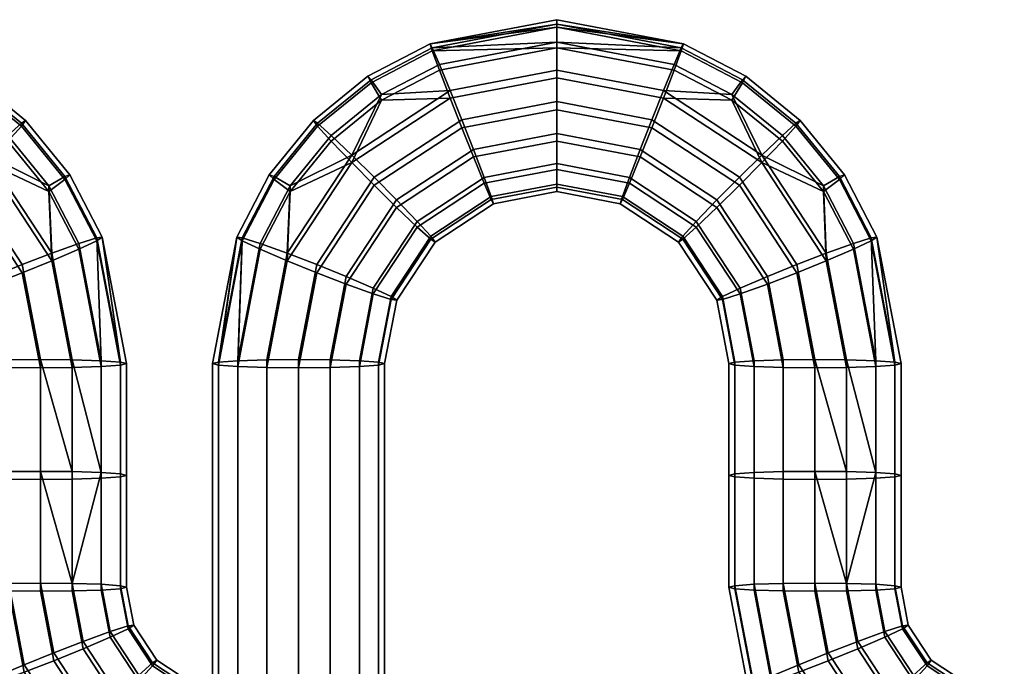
# Model space of a CAD drawing. Header units: millimetres. Extents: x -367 to 346, y -460 to 271.
# Tile 95 of 155: x -328 to -299, y -6 to 13. Entities that reach past the tile are written whole.
import ezdxf

# ---------------------------------------------------------------- set-up
doc = ezdxf.new("R2010")
doc.units = ezdxf.units.MM
doc.layers.add('spojky1', color=7, linetype='Continuous')
doc.layers.add('spojky2', color=7, linetype='Continuous')

msp = doc.modelspace()

# ---------------------------------------------------------------- meshes
at = {"layer": 'spojky1'}
mesh = msp.add_polyface(dxfattribs=at)
corners = [(-315.599, 11.024, 410.514), (-315.261, 10.178, 410.729), (-312.5, 10.704, 410.705), (-312.5, 11.615, 410.486), (-315.911, 11.785, 409.92), (-312.5, 12.435, 409.89), (-316.116, 12.262, 409.049), (-312.5, 12.951, 409.017), (-316.181, 12.382, 408.123), (-312.5, 12.864, 407.179), (-316.116, 12.175, 407.211), (-312.5, 12.268, 406.358), (-315.911, 11.618, 406.389), (-315.599, 10.805, 405.87), (-312.5, 11.396, 405.842), (-315.261, 9.942, 405.735), (-312.5, 10.468, 405.71), (-314.922, 9.096, 405.951), (-312.5, 9.557, 405.929), (-314.61, 8.335, 406.544), (-312.5, 8.737, 406.525), (-314.405, 7.858, 407.415), (-312.5, 8.221, 407.398), (-314.922, 9.315, 410.594), (-314.61, 8.501, 410.075), (-312.5, 8.903, 410.056), (-312.5, 9.776, 410.573), (-318.454, 9.151, 410.602), (-317.803, 8.509, 410.808), (-317.588, 10.915, 409.962), (-319.053, 9.724, 410.018), (-317.893, 11.339, 409.093), (-319.447, 10.077, 409.153), (-317.99, 11.442, 408.167), (-319.571, 10.158, 408.228), (-319.447, 9.99, 407.314), (-317.893, 11.253, 407.255), (-319.053, 9.557, 406.486), (-317.588, 10.748, 406.43), (-318.454, 8.932, 405.958), (-317.803, 8.274, 405.814), (-317.153, 7.632, 406.02), (-316.553, 7.06, 406.604), (-317.153, 7.851, 410.663), (-316.553, 7.226, 410.136), (-320.245, 8.26, 410.087), (-320.711, 8.525, 409.226), (-320.857, 8.578, 408.302), (-320.711, 8.438, 407.387), (-320.245, 8.093, 406.555)]
mesh.append_faces([[corners[k] for k in face] for face in [(0, 1, 2, 3), (4, 0, 3, 5), (5, 6, 4, 4), (7, 8, 6, 6), (8, 9, 10, 10), (10, 11, 12, 12), (13, 12, 11, 14), (15, 13, 14, 16), (17, 15, 16, 18), (19, 17, 18, 20), (21, 19, 20, 22), (23, 24, 25, 26), (1, 23, 26, 2), (27, 28, 1, 0), (29, 0, 4, 4), (27, 29, 30, 30), (0, 29, 27, 27), (31, 29, 4, 6), (32, 30, 29, 31), (33, 31, 6, 8), (34, 32, 31, 33), (35, 34, 33, 36), (36, 33, 8, 10), (37, 35, 36, 38), (38, 36, 10, 12), (38, 39, 37, 37), (13, 38, 12, 12), (39, 38, 13, 13), (40, 39, 13, 15), (41, 40, 15, 17), (42, 41, 17, 19), (43, 44, 24, 23), (28, 43, 23, 1), (45, 27, 30, 30), (46, 45, 30, 32), (47, 46, 32, 34), (48, 47, 34, 35), (49, 48, 35, 37), (39, 49, 37, 37)]])
mesh = msp.add_polyface(dxfattribs=at)
corners = [(-309.401, 11.024, 410.514), (-309.739, 10.178, 410.729), (-307.197, 8.509, 410.808), (-306.546, 9.151, 410.602), (-307.412, 10.914, 409.962), (-309.089, 11.785, 409.92), (-308.884, 12.262, 409.049), (-307.107, 11.339, 409.093), (-308.819, 12.382, 408.123), (-307.01, 11.442, 408.167), (-308.884, 12.175, 407.211), (-307.107, 11.252, 407.255), (-309.089, 11.618, 406.389), (-307.412, 10.748, 406.43), (-309.401, 10.805, 405.87), (-306.546, 8.932, 405.958), (-309.739, 9.942, 405.735), (-307.197, 8.274, 405.814), (-310.078, 9.096, 405.951), (-307.847, 7.632, 406.02), (-310.39, 8.335, 406.544), (-308.447, 7.06, 406.604), (-310.078, 9.315, 410.594), (-310.39, 8.501, 410.075), (-308.447, 7.226, 410.136), (-307.847, 7.851, 410.663), (-312.5, 11.615, 410.486), (-312.5, 10.704, 410.705), (-312.5, 12.435, 409.89), (-312.5, 12.951, 409.017), (-312.5, 13.083, 408.089), (-312.5, 12.864, 407.179), (-312.5, 12.268, 406.358), (-312.5, 11.396, 405.842), (-312.5, 10.468, 405.71), (-312.5, 9.557, 405.929), (-312.5, 8.737, 406.525), (-312.5, 8.221, 407.398), (-310.595, 7.858, 407.415), (-312.5, 8.307, 409.236), (-312.5, 8.089, 408.325), (-310.66, 7.738, 408.342), (-310.595, 7.944, 409.253), (-312.5, 8.903, 410.056), (-312.5, 9.776, 410.573), (-316.116, 12.262, 409.049), (-316.181, 12.382, 408.123), (-316.116, 12.175, 407.211), (-314.405, 7.944, 409.253), (-314.34, 7.738, 408.342), (-314.61, 8.501, 410.075)]
mesh.append_faces([[corners[k] for k in face] for face in [(0, 1, 2, 3), (0, 4, 5, 5), (3, 4, 0, 0), (6, 5, 4, 7), (8, 6, 7, 9), (10, 8, 9, 11), (12, 10, 11, 13), (13, 14, 12, 12), (14, 13, 15, 15), (16, 14, 15, 17), (18, 16, 17, 19), (20, 18, 19, 21), (22, 23, 24, 25), (1, 22, 25, 2), (26, 27, 1, 0), (28, 26, 0, 5), (6, 28, 5, 5), (28, 6, 29, 29), (8, 29, 6, 6), (29, 8, 30, 30), (31, 8, 10, 10), (30, 8, 31, 31), (32, 10, 12, 12), (31, 10, 32, 32), (33, 32, 12, 14), (34, 33, 14, 16), (35, 34, 16, 18), (36, 35, 18, 20), (37, 36, 20, 38), (39, 40, 41, 42), (43, 39, 42, 23), (44, 43, 23, 22), (27, 44, 22, 1), (29, 45, 28, 28), (30, 46, 29, 29), (31, 46, 30, 30), (32, 47, 31, 31), (48, 49, 40, 39), (50, 48, 39, 43)]])
mesh = msp.add_polyface(dxfattribs=at)
corners = [(-304.08, 3.204, 410.883), (-303.232, -0.069, 410.48), (-303.232, 3.178, 410.327), (-306.768, -0.235, 406.948), (-306.768, 3.011, 406.795), (-305.92, 2.985, 406.239), (-305.92, -0.262, 406.392), (-305.92, -0.043, 411.036), (-305.92, 3.204, 410.883), (-306.768, 3.178, 410.327), (-306.768, -0.069, 410.48), (-305, -0.034, 411.211), (-305, 3.212, 411.058), (-306.546, 9.151, 410.602), (-307.197, 8.509, 410.808), (-305.527, 5.97, 410.928), (-304.671, 6.3, 410.737), (-304.755, 8.26, 410.087), (-303.883, 6.585, 410.166), (-305.947, 9.724, 410.018), (-304.289, 8.525, 409.226), (-303.365, 6.75, 409.31), (-305.553, 10.077, 409.153), (-304.143, 8.578, 408.302), (-303.202, 6.771, 408.387), (-305.429, 10.157, 408.228), (-305.553, 9.99, 407.314), (-304.289, 8.438, 407.387), (-303.365, 6.663, 407.471), (-305.947, 9.557, 406.486), (-304.755, 8.093, 406.555), (-303.883, 6.419, 406.634), (-306.546, 8.932, 405.958), (-304.671, 6.081, 406.093), (-307.197, 8.274, 405.814), (-305.527, 5.734, 405.933), (-307.847, 7.632, 406.02), (-306.382, 5.404, 406.125), (-307.847, 7.851, 410.663), (-306.382, 5.623, 410.769), (-307.412, 10.914, 409.962), (-307.107, 11.339, 409.093), (-307.01, 11.442, 408.167), (-307.107, 11.252, 407.255), (-307.412, 10.748, 406.43), (-303.232, 3.011, 406.795), (-302.676, 3.051, 407.642), (-304.08, 2.985, 406.239), (-305, 2.976, 406.064), (-307.17, 5.119, 406.696), (-307.17, 5.285, 410.227), (-304.08, -0.043, 411.036)]
mesh.append_faces([[corners[k] for k in face] for face in [(0, 1, 2, 2), (3, 4, 5, 6), (7, 8, 9, 10), (11, 12, 8, 7), (13, 14, 15, 16), (17, 16, 18, 18), (13, 17, 19, 19), (16, 17, 13, 13), (20, 17, 18, 21), (22, 19, 17, 20), (23, 20, 21, 24), (25, 22, 20, 23), (26, 25, 23, 27), (27, 23, 24, 28), (29, 26, 27, 30), (30, 27, 28, 31), (30, 32, 29, 29), (33, 30, 31, 31), (32, 30, 33, 33), (34, 32, 33, 35), (36, 34, 35, 37), (14, 38, 39, 15), (40, 13, 19, 19), (41, 40, 19, 22), (42, 41, 22, 25), (43, 42, 25, 26), (44, 43, 26, 29), (32, 44, 29, 29), (0, 16, 15, 12), (2, 18, 16, 0), (45, 31, 28, 46), (47, 33, 31, 45), (2, 21, 18, 18), (5, 37, 35, 48), (4, 49, 37, 5), (8, 39, 50, 9), (12, 15, 39, 8), (33, 47, 48, 35), (12, 51, 0, 0)]])
mesh = msp.add_polyface(dxfattribs=at)
corners = [(-308.447, 7.06, 406.604), (-307.847, 7.632, 406.02), (-306.382, 5.404, 406.125), (-307.17, 5.119, 406.696), (-308.84, 6.706, 407.469), (-307.688, 4.954, 407.552), (-308.964, 6.626, 408.394), (-307.851, 4.933, 408.474), (-308.84, 6.793, 409.308), (-307.688, 5.041, 409.39), (-308.447, 7.226, 410.136), (-307.17, 5.285, 410.227), (-307.847, 7.851, 410.663), (-306.382, 5.623, 410.769), (-310.595, 7.858, 407.415), (-310.39, 8.335, 406.544), (-310.66, 7.738, 408.342), (-310.595, 7.944, 409.253), (-310.39, 8.501, 410.075), (-312.5, 8.089, 408.325), (-312.5, 8.221, 407.398), (-314.34, 7.738, 408.342), (-314.405, 7.858, 407.415), (-316.16, 6.706, 407.469), (-316.553, 7.06, 406.604), (-314.61, 8.335, 406.544), (-316.036, 6.626, 408.394), (-316.16, 6.793, 409.308), (-314.405, 7.944, 409.253), (-316.553, 7.226, 410.136), (-314.61, 8.501, 410.075), (-320.329, 6.3, 410.737), (-319.473, 5.97, 410.928), (-317.803, 8.509, 410.808), (-318.454, 9.151, 410.602), (-320.245, 8.26, 410.087), (-321.117, 6.585, 410.166), (-321.635, 6.75, 409.31), (-320.711, 8.525, 409.226), (-321.798, 6.771, 408.387), (-320.857, 8.578, 408.302), (-321.635, 6.663, 407.471), (-320.711, 8.438, 407.387), (-321.117, 6.419, 406.634), (-320.245, 8.093, 406.555), (-320.329, 6.081, 406.093), (-318.454, 8.932, 405.958), (-319.473, 5.734, 405.933), (-317.803, 8.274, 405.814), (-318.618, 5.404, 406.125), (-317.153, 7.632, 406.02), (-317.83, 5.119, 406.696), (-317.312, 4.954, 407.552), (-317.149, 4.933, 408.474), (-317.312, 5.041, 409.39), (-317.83, 5.285, 410.227), (-318.618, 5.623, 410.769), (-317.153, 7.851, 410.663), (-321.768, 3.178, 410.327), (-322.324, 3.138, 409.48), (-322.324, 3.051, 407.642), (-321.768, 3.011, 406.795)]
mesh.append_faces([[corners[k] for k in face] for face in [(0, 1, 2, 3), (4, 0, 3, 5), (6, 4, 5, 7), (8, 6, 7, 9), (10, 8, 9, 11), (12, 10, 11, 13), (14, 15, 0, 4), (16, 14, 4, 6), (17, 16, 6, 8), (18, 17, 8, 10), (19, 20, 14, 16), (21, 22, 20, 19), (23, 24, 25, 22), (26, 23, 22, 21), (27, 26, 21, 28), (29, 27, 28, 30), (31, 32, 33, 34), (31, 35, 36, 36), (34, 35, 31, 31), (37, 36, 35, 38), (39, 37, 38, 40), (41, 39, 40, 42), (43, 41, 42, 44), (44, 45, 43, 43), (45, 44, 46, 46), (47, 45, 46, 48), (49, 47, 48, 50), (51, 49, 50, 24), (52, 51, 24, 23), (53, 52, 23, 26), (54, 53, 26, 27), (55, 54, 27, 29), (56, 55, 29, 57), (32, 56, 57, 33), (58, 36, 37, 37), (59, 37, 39, 39), (60, 39, 41, 41), (61, 41, 43, 43), (61, 60, 41, 41)]])
mesh = msp.add_polyface(dxfattribs=at)
corners = [(-306.938, -6.34, 409.006), (-307.5, -3.399, 408.867), (-307.324, -3.442, 407.948), (-306.775, -6.319, 408.084), (-306.768, -3.482, 407.101), (-306.258, -6.154, 407.228), (-306.775, -6.232, 409.922), (-307.324, -3.355, 409.786), (-307.324, -0.196, 407.795), (-306.768, -0.235, 406.948), (-307.5, -0.152, 408.714), (-307.324, -0.109, 409.633), (-306.768, -3.315, 410.633), (-306.768, -0.069, 410.48), (-307.5, 3.094, 408.561), (-307.324, 3.051, 407.642), (-307.324, 3.138, 409.48), (-306.768, 3.178, 410.327), (-306.768, 3.011, 406.795), (-307.688, 4.954, 407.552), (-307.17, 5.119, 406.696), (-307.688, 5.041, 409.39), (-307.851, 4.933, 408.474), (-307.17, 5.285, 410.227), (-320.329, 6.3, 410.737), (-320.92, 3.204, 410.883), (-320, 3.212, 411.058), (-319.473, 5.97, 410.928), (-321.117, 6.585, 410.166), (-321.768, 3.178, 410.327), (-322.324, 3.138, 409.48), (-321.798, 6.771, 408.387), (-322.5, 3.094, 408.561), (-322.324, 3.051, 407.642), (-321.635, 6.75, 409.31), (-320.329, 6.081, 406.093), (-320.92, 2.985, 406.239), (-321.768, 3.011, 406.795), (-321.117, 6.419, 406.634), (-318.618, 5.404, 406.125), (-319.08, 2.985, 406.239), (-320, 2.976, 406.064), (-319.473, 5.734, 405.933), (-317.312, 4.954, 407.552), (-317.676, 3.051, 407.642), (-318.232, 3.011, 406.795), (-317.83, 5.119, 406.696), (-317.312, 5.041, 409.39), (-317.676, 3.138, 409.48), (-317.5, 3.094, 408.561), (-317.149, 4.933, 408.474), (-318.618, 5.623, 410.769), (-319.08, 3.204, 410.883), (-318.232, 3.178, 410.327), (-317.83, 5.285, 410.227), (-320.92, -83.699, 414.984), (-320, -83.691, 415.159), (-322.324, -83.766, 413.581), (-321.768, -83.726, 414.428), (-322.5, -83.809, 412.662), (-317.676, -83.766, 413.581), (-317.5, -83.809, 412.662), (-319.08, -83.699, 414.984), (-318.232, -83.726, 414.428), (-317.676, -83.852, 411.743)]
mesh.append_faces([[corners[k] for k in face] for face in [(0, 1, 2, 3), (3, 2, 4, 5), (6, 7, 1, 0), (2, 8, 9, 4), (1, 10, 8, 2), (7, 11, 10, 1), (12, 13, 11, 7), (10, 14, 15, 8), (11, 16, 14, 10), (13, 17, 16, 11), (18, 9, 8, 15), (15, 19, 20, 18), (16, 21, 22, 14), (17, 23, 21, 16), (14, 22, 19, 15), (24, 25, 26, 27), (28, 29, 25, 24), (30, 31, 32, 32), (32, 31, 33, 33), (29, 34, 30, 30), (35, 36, 37, 38), (39, 40, 41, 42), (43, 44, 45, 46), (46, 45, 40, 39), (47, 48, 49, 50), (51, 52, 53, 54), (27, 26, 52, 51), (54, 53, 48, 47), (50, 49, 44, 43), (36, 35, 42, 41), (25, 55, 56, 26), (30, 57, 58, 29), (29, 58, 55, 25), (32, 59, 57, 30), (48, 60, 61, 49), (52, 62, 63, 53), (26, 56, 62, 52), (53, 63, 60, 48), (49, 61, 64, 44)]])
mesh = msp.add_polyface(dxfattribs=at)
corners = [(-302.738, -6.524, 411.342), (-303.389, -7.165, 411.548), (-301.525, -8.389, 411.606), (-301.186, -7.542, 411.39), (-302.139, -5.951, 410.757), (-300.874, -6.782, 410.797), (-301.745, -5.598, 409.892), (-300.669, -6.304, 409.926), (-301.621, -5.518, 408.967), (-300.604, -6.185, 408.999), (-301.745, -5.685, 408.054), (-300.669, -6.391, 408.087), (-302.139, -6.118, 407.226), (-300.874, -6.948, 407.265), (-302.738, -6.743, 406.698), (-301.186, -7.762, 406.746), (-303.389, -7.401, 406.553), (-301.525, -8.625, 406.611), (-304.04, -8.043, 406.759), (-301.863, -9.471, 406.827), (-304.04, -7.824, 411.403), (-301.863, -9.252, 411.47), (-302.97, -4.688, 410.698), (-303.758, -4.973, 411.269), (-302.453, -4.523, 409.842), (-302.289, -4.502, 408.919), (-302.453, -4.61, 408.003), (-302.97, -4.854, 407.166), (-303.758, -5.192, 406.625), (-299.5, -10.742, 407.444), (-302.175, -10.232, 407.42), (-299.5, -9.921, 406.848), (-299.5, -11.258, 408.317), (-302.38, -10.709, 408.291), (-299.5, -10.575, 410.976), (-302.175, -10.065, 410.952), (-302.38, -10.622, 410.129), (-299.5, -11.171, 410.155), (-299.5, -8.775, 411.624), (-299.5, -9.702, 411.492), (-302.445, -10.829, 409.218), (-299.5, -11.39, 409.244), (-299.5, -9.01, 406.629), (-302.676, -3.355, 409.786), (-303.232, -3.315, 410.633), (-302.676, -3.442, 407.948), (-302.5, -3.399, 408.867), (-303.232, -3.482, 407.101), (-302.5, -0.152, 408.714), (-302.676, -0.109, 409.633), (-302.676, -0.196, 407.795), (-303.232, -0.069, 410.48), (-302.676, 3.138, 409.48), (-303.232, 3.178, 410.327), (-303.232, -0.235, 406.948), (-302.676, 3.051, 407.642), (-302.5, 3.094, 408.561), (-303.232, 3.011, 406.795), (-303.365, 6.75, 409.31), (-303.202, 6.771, 408.387), (-303.365, 6.663, 407.471)]
mesh.append_faces([[corners[k] for k in face] for face in [(0, 1, 2, 3), (4, 0, 3, 5), (6, 4, 5, 7), (8, 6, 7, 9), (10, 8, 9, 11), (12, 10, 11, 13), (14, 12, 13, 15), (16, 14, 15, 17), (18, 16, 17, 19), (1, 20, 21, 2), (22, 23, 0, 4), (24, 22, 4, 6), (25, 24, 6, 8), (26, 25, 8, 10), (27, 26, 10, 12), (28, 27, 12, 14), (29, 30, 19, 31), (32, 33, 30, 29), (34, 35, 36, 37), (38, 2, 21, 39), (39, 21, 35, 34), (37, 36, 40, 41), (17, 42, 31, 19), (24, 43, 44, 22), (26, 45, 46, 25), (27, 47, 45, 26), (25, 46, 43, 24), (46, 48, 49, 43), (45, 50, 48, 46), (43, 49, 51, 44), (49, 52, 53, 51), (47, 54, 50, 45), (50, 55, 56, 48), (48, 56, 52, 49), (54, 57, 55, 50), (53, 52, 58, 58), (52, 56, 59, 59), (55, 60, 59, 56), (52, 59, 58, 58)]])
mesh = msp.add_polyface(dxfattribs=at)
corners = [(-304.639, -8.615, 407.344), (-304.04, -8.043, 406.759), (-301.863, -9.471, 406.827), (-302.175, -10.232, 407.42), (-305.033, -8.969, 408.209), (-302.38, -10.709, 408.291), (-305.033, -8.882, 410.047), (-305.157, -9.049, 409.134), (-302.445, -10.829, 409.218), (-302.38, -10.622, 410.129), (-304.639, -8.449, 410.875), (-302.175, -10.065, 410.952), (-304.04, -7.824, 411.403), (-301.863, -9.252, 411.47), (-303.758, -4.973, 411.269), (-304.614, -5.303, 411.46), (-303.389, -7.165, 411.548), (-302.738, -6.524, 411.342), (-304.614, -5.539, 406.465), (-303.758, -5.192, 406.625), (-302.738, -6.743, 406.698), (-303.389, -7.401, 406.553), (-305.469, -5.869, 406.657), (-306.258, -6.154, 407.228), (-306.775, -6.319, 408.084), (-306.938, -6.34, 409.006), (-306.775, -6.232, 409.922), (-306.258, -5.987, 410.759), (-305.469, -5.65, 411.301), (-304.08, -3.289, 411.189), (-305, -3.281, 411.364), (-302.97, -4.688, 410.698), (-303.232, -3.315, 410.633), (-304.08, -3.508, 406.545), (-303.232, -3.482, 407.101), (-302.97, -4.854, 407.166), (-305, -3.516, 406.37), (-306.768, -3.482, 407.101), (-305.92, -3.508, 406.545), (-306.768, -3.315, 410.633), (-307.324, -3.355, 409.786), (-305.92, -3.289, 411.189), (-305, -0.034, 411.211), (-303.232, -0.069, 410.48), (-305, -0.27, 406.217), (-304.08, -0.262, 406.392), (-305.92, -0.262, 406.392), (-306.768, -0.235, 406.948), (-304.08, 2.985, 406.239), (-303.232, 3.011, 406.795), (-303.232, -0.235, 406.948), (-305, 2.976, 406.064), (-305.92, -0.043, 411.036), (-306.768, -0.069, 410.48), (-305.92, 2.985, 406.239), (-305, 3.212, 411.058), (-304.08, -0.043, 411.036), (-304.08, 3.204, 410.883)]
mesh.append_faces([[corners[k] for k in face] for face in [(0, 1, 2, 3), (4, 0, 3, 5), (6, 7, 8, 9), (10, 6, 9, 11), (12, 10, 11, 13), (14, 15, 16, 17), (18, 19, 20, 21), (22, 18, 21, 1), (23, 22, 1, 0), (24, 23, 0, 4), (25, 24, 4, 7), (26, 25, 7, 6), (27, 26, 6, 10), (28, 27, 10, 12), (15, 28, 12, 16), (14, 29, 30, 15), (31, 32, 29, 14), (19, 33, 34, 35), (18, 36, 33, 19), (23, 37, 38, 22), (27, 39, 40, 26), (15, 30, 41, 28), (28, 41, 39, 27), (36, 18, 22, 38), (42, 30, 29, 29), (43, 29, 32, 32), (36, 44, 45, 33), (38, 46, 44, 36), (37, 47, 46, 38), (45, 48, 49, 50), (44, 51, 48, 45), (30, 42, 52, 41), (41, 52, 53, 39), (50, 34, 33, 45), (46, 54, 51, 44), (55, 42, 56, 56), (57, 56, 43, 43), (29, 56, 42, 42), (29, 43, 56, 56)]])
mesh = msp.add_polyface(dxfattribs=at)
corners = [(-322.324, 3.051, 407.642), (-322.324, -83.852, 411.743), (-322.5, -83.809, 412.662), (-322.5, 3.094, 408.561), (-320.92, 2.985, 406.239), (-320.92, -83.919, 410.34), (-321.768, -83.892, 410.896), (-321.768, 3.011, 406.795), (-319.08, 2.985, 406.239), (-319.08, -83.919, 410.34), (-320, -83.927, 410.165), (-320, 2.976, 406.064), (-317.676, 3.051, 407.642), (-317.676, -83.852, 411.743), (-318.232, -83.892, 410.896), (-318.232, 3.011, 406.795), (-306.938, -74.375, 412.217), (-306.775, -74.483, 411.3), (-307.324, -77.36, 411.436), (-307.5, -77.316, 412.355), (-306.258, -74.727, 410.463), (-306.768, -77.4, 410.59), (-306.258, -74.561, 413.995), (-306.775, -74.396, 413.139), (-307.324, -77.273, 413.275), (-306.768, -77.233, 414.121), (-306.768, -80.646, 410.743), (-307.324, -80.606, 411.589), (-307.5, -80.563, 412.509), (-307.324, -80.519, 413.428), (-306.768, -80.479, 414.274), (-307.325, -83.852, 411.742), (-307.5, -83.809, 412.662), (-307.325, -83.766, 413.581), (-306.768, -83.726, 414.427), (-306.768, -83.892, 410.896), (-307.17, -86, 410.995), (-307.688, -85.755, 411.832), (-307.851, -85.648, 412.748), (-307.688, -85.669, 413.671), (-307.17, -85.833, 414.527), (-320.329, -86.796, 415.13), (-319.473, -86.449, 415.289), (-320, -83.691, 415.159), (-320.92, -83.699, 414.984), (-321.117, -87.133, 414.588), (-321.768, -83.726, 414.428), (-322.324, -83.766, 413.581), (-321.798, -87.486, 412.835), (-321.635, -87.378, 413.751), (-320.329, -87.015, 410.486), (-321.117, -87.3, 411.057), (-321.635, -87.465, 411.913), (-318.618, -86.338, 410.454), (-319.473, -86.685, 410.295), (-317.312, -85.755, 411.832), (-317.83, -86, 410.995), (-317.312, -85.669, 413.671), (-317.149, -85.647, 412.748), (-317.5, -83.809, 412.662), (-317.676, -83.766, 413.581), (-318.618, -86.119, 415.098), (-317.83, -85.833, 414.527), (-318.232, -83.726, 414.428), (-319.08, -83.699, 414.984)]
mesh.append_faces([[corners[k] for k in face] for face in [(0, 1, 2, 3), (4, 5, 6, 7), (7, 6, 1, 0), (8, 9, 10, 11), (12, 13, 14, 15), (15, 14, 9, 8), (11, 10, 5, 4), (16, 17, 18, 19), (17, 20, 21, 18), (22, 23, 24, 25), (23, 16, 19, 24), (18, 21, 26, 27), (19, 18, 27, 28), (24, 19, 28, 29), (25, 24, 29, 30), (28, 27, 31, 32), (29, 28, 32, 33), (30, 29, 33, 34), (35, 31, 27, 26), (31, 35, 36, 37), (33, 32, 38, 39), (34, 33, 39, 40), (32, 31, 37, 38), (41, 42, 43, 44), (45, 41, 44, 46), (47, 2, 48, 48), (2, 1, 48, 48), (46, 47, 49, 49), (50, 51, 6, 5), (6, 52, 1, 1), (53, 54, 10, 9), (55, 56, 14, 13), (56, 53, 9, 14), (57, 58, 59, 60), (61, 62, 63, 64), (42, 61, 64, 43), (62, 57, 60, 63), (58, 55, 13, 59), (5, 10, 54, 50)]])
at = {"layer": 'spojky2'}
mesh = msp.add_polyface(dxfattribs=at)
corners = [(-326.58, 3.204, 410.883), (-325.732, -0.069, 410.48), (-325.732, 3.178, 410.327), (-329.268, -0.235, 406.948), (-329.268, 3.011, 406.795), (-328.42, 2.985, 406.239), (-328.42, -0.262, 406.392), (-328.42, -0.043, 411.036), (-328.42, 3.204, 410.883), (-329.268, 3.178, 410.327), (-329.268, -0.069, 410.48), (-327.5, -0.034, 411.211), (-327.5, 3.212, 411.058), (-329.046, 9.151, 410.602), (-329.697, 8.509, 410.808), (-328.027, 5.97, 410.928), (-327.171, 6.3, 410.737), (-327.255, 8.26, 410.087), (-326.383, 6.585, 410.166), (-328.447, 9.724, 410.018), (-326.789, 8.525, 409.226), (-325.865, 6.75, 409.31), (-328.053, 10.077, 409.153), (-326.643, 8.578, 408.302), (-325.702, 6.771, 408.387), (-327.929, 10.157, 408.228), (-328.053, 9.99, 407.314), (-326.789, 8.438, 407.387), (-325.865, 6.663, 407.471), (-328.447, 9.557, 406.486), (-327.255, 8.093, 406.555), (-326.383, 6.419, 406.634), (-329.046, 8.932, 405.958), (-327.171, 6.081, 406.093), (-329.697, 8.274, 405.814), (-328.027, 5.734, 405.933), (-330.347, 7.632, 406.02), (-328.882, 5.404, 406.125), (-330.347, 7.851, 410.663), (-328.882, 5.623, 410.769), (-329.912, 10.914, 409.962), (-329.607, 11.339, 409.093), (-329.51, 11.442, 408.167), (-329.607, 11.252, 407.255), (-329.912, 10.748, 406.43), (-325.732, 3.011, 406.795), (-325.176, 3.051, 407.642), (-326.58, 2.985, 406.239), (-327.5, 2.976, 406.064), (-329.67, 5.119, 406.696), (-329.67, 5.285, 410.227), (-326.58, -0.043, 411.036)]
mesh.append_faces([[corners[k] for k in face] for face in [(0, 1, 2, 2), (3, 4, 5, 6), (7, 8, 9, 10), (11, 12, 8, 7), (13, 14, 15, 16), (17, 16, 18, 18), (13, 17, 19, 19), (16, 17, 13, 13), (20, 17, 18, 21), (22, 19, 17, 20), (23, 20, 21, 24), (25, 22, 20, 23), (26, 25, 23, 27), (27, 23, 24, 28), (29, 26, 27, 30), (30, 27, 28, 31), (30, 32, 29, 29), (33, 30, 31, 31), (32, 30, 33, 33), (34, 32, 33, 35), (36, 34, 35, 37), (14, 38, 39, 15), (40, 13, 19, 19), (41, 40, 19, 22), (42, 41, 22, 25), (43, 42, 25, 26), (44, 43, 26, 29), (32, 44, 29, 29), (0, 16, 15, 12), (2, 18, 16, 0), (45, 31, 28, 46), (47, 33, 31, 45), (2, 21, 18, 18), (5, 37, 35, 48), (4, 49, 37, 5), (8, 39, 50, 9), (12, 15, 39, 8), (33, 47, 48, 35), (12, 51, 0, 0)]])
mesh = msp.add_polyface(dxfattribs=at)
corners = [(-325.238, -6.524, 411.342), (-325.889, -7.165, 411.548), (-324.025, -8.389, 411.606), (-323.686, -7.542, 411.39), (-324.639, -5.951, 410.757), (-323.374, -6.782, 410.797), (-324.245, -5.598, 409.892), (-323.169, -6.304, 409.926), (-324.121, -5.518, 408.967), (-323.104, -6.185, 408.999), (-324.245, -5.685, 408.054), (-323.169, -6.391, 408.087), (-324.639, -6.118, 407.226), (-323.374, -6.948, 407.265), (-325.238, -6.743, 406.698), (-323.686, -7.762, 406.746), (-325.889, -7.401, 406.553), (-324.025, -8.625, 406.611), (-326.54, -8.043, 406.759), (-324.363, -9.471, 406.827), (-326.54, -7.824, 411.403), (-324.363, -9.252, 411.47), (-325.47, -4.688, 410.698), (-326.258, -4.973, 411.269), (-324.953, -4.523, 409.842), (-324.789, -4.502, 408.919), (-324.953, -4.61, 408.003), (-325.47, -4.854, 407.166), (-326.258, -5.192, 406.625), (-322, -10.742, 407.444), (-324.675, -10.232, 407.42), (-322, -9.921, 406.848), (-322, -11.258, 408.317), (-324.88, -10.709, 408.291), (-322, -10.575, 410.976), (-324.675, -10.065, 410.952), (-324.88, -10.622, 410.129), (-322, -11.171, 410.155), (-322, -8.775, 411.624), (-322, -9.702, 411.492), (-324.945, -10.829, 409.218), (-322, -11.39, 409.244), (-322, -9.01, 406.629), (-325.176, -3.355, 409.786), (-325.732, -3.315, 410.633), (-325.176, -3.442, 407.948), (-325, -3.399, 408.867), (-325.732, -3.482, 407.101), (-325, -0.152, 408.714), (-325.176, -0.109, 409.633), (-325.176, -0.196, 407.795), (-325.732, -0.069, 410.48), (-325.176, 3.138, 409.48), (-325.732, 3.178, 410.327), (-325.732, -0.235, 406.948), (-325.176, 3.051, 407.642), (-325, 3.094, 408.561), (-325.732, 3.011, 406.795), (-325.865, 6.75, 409.31), (-325.702, 6.771, 408.387), (-325.865, 6.663, 407.471)]
mesh.append_faces([[corners[k] for k in face] for face in [(0, 1, 2, 3), (4, 0, 3, 5), (6, 4, 5, 7), (8, 6, 7, 9), (10, 8, 9, 11), (12, 10, 11, 13), (14, 12, 13, 15), (16, 14, 15, 17), (18, 16, 17, 19), (1, 20, 21, 2), (22, 23, 0, 4), (24, 22, 4, 6), (25, 24, 6, 8), (26, 25, 8, 10), (27, 26, 10, 12), (28, 27, 12, 14), (29, 30, 19, 31), (32, 33, 30, 29), (34, 35, 36, 37), (38, 2, 21, 39), (39, 21, 35, 34), (37, 36, 40, 41), (17, 42, 31, 19), (24, 43, 44, 22), (26, 45, 46, 25), (27, 47, 45, 26), (25, 46, 43, 24), (46, 48, 49, 43), (45, 50, 48, 46), (43, 49, 51, 44), (49, 52, 53, 51), (47, 54, 50, 45), (50, 55, 56, 48), (48, 56, 52, 49), (54, 57, 55, 50), (53, 52, 58, 58), (52, 56, 59, 59), (55, 60, 59, 56), (52, 59, 58, 58)]])
mesh = msp.add_polyface(dxfattribs=at)
corners = [(-327.139, -8.615, 407.344), (-326.54, -8.043, 406.759), (-324.363, -9.471, 406.827), (-324.675, -10.232, 407.42), (-327.533, -8.969, 408.209), (-324.88, -10.709, 408.291), (-327.533, -8.882, 410.047), (-327.657, -9.049, 409.134), (-324.945, -10.829, 409.218), (-324.88, -10.622, 410.129), (-327.139, -8.449, 410.875), (-324.675, -10.065, 410.952), (-326.54, -7.824, 411.403), (-324.363, -9.252, 411.47), (-326.258, -4.973, 411.269), (-327.114, -5.303, 411.46), (-325.889, -7.165, 411.548), (-325.238, -6.524, 411.342), (-327.114, -5.539, 406.465), (-326.258, -5.192, 406.625), (-325.238, -6.743, 406.698), (-325.889, -7.401, 406.553), (-327.969, -5.869, 406.657), (-328.758, -6.154, 407.228), (-329.275, -6.319, 408.084), (-329.438, -6.34, 409.006), (-329.275, -6.232, 409.922), (-328.758, -5.987, 410.759), (-327.969, -5.65, 411.301), (-326.58, -3.289, 411.189), (-327.5, -3.281, 411.364), (-325.47, -4.688, 410.698), (-325.732, -3.315, 410.633), (-326.58, -3.508, 406.545), (-325.732, -3.482, 407.101), (-325.47, -4.854, 407.166), (-327.5, -3.516, 406.37), (-329.268, -3.482, 407.101), (-328.42, -3.508, 406.545), (-329.268, -3.315, 410.633), (-329.824, -3.355, 409.786), (-328.42, -3.289, 411.189), (-327.5, -0.034, 411.211), (-325.732, -0.069, 410.48), (-327.5, -0.27, 406.217), (-326.58, -0.262, 406.392), (-328.42, -0.262, 406.392), (-329.268, -0.235, 406.948), (-326.58, 2.985, 406.239), (-325.732, 3.011, 406.795), (-325.732, -0.235, 406.948), (-327.5, 2.976, 406.064), (-328.42, -0.043, 411.036), (-329.268, -0.069, 410.48), (-328.42, 2.985, 406.239), (-327.5, 3.212, 411.058), (-326.58, -0.043, 411.036), (-326.58, 3.204, 410.883)]
mesh.append_faces([[corners[k] for k in face] for face in [(0, 1, 2, 3), (4, 0, 3, 5), (6, 7, 8, 9), (10, 6, 9, 11), (12, 10, 11, 13), (14, 15, 16, 17), (18, 19, 20, 21), (22, 18, 21, 1), (23, 22, 1, 0), (24, 23, 0, 4), (25, 24, 4, 7), (26, 25, 7, 6), (27, 26, 6, 10), (28, 27, 10, 12), (15, 28, 12, 16), (14, 29, 30, 15), (31, 32, 29, 14), (19, 33, 34, 35), (18, 36, 33, 19), (23, 37, 38, 22), (27, 39, 40, 26), (15, 30, 41, 28), (28, 41, 39, 27), (36, 18, 22, 38), (42, 30, 29, 29), (43, 29, 32, 32), (36, 44, 45, 33), (38, 46, 44, 36), (37, 47, 46, 38), (45, 48, 49, 50), (44, 51, 48, 45), (30, 42, 52, 41), (41, 52, 53, 39), (50, 34, 33, 45), (46, 54, 51, 44), (55, 42, 56, 56), (57, 56, 43, 43), (29, 56, 42, 42), (29, 43, 56, 56)]])

doc.saveas('drawing.dxf')
